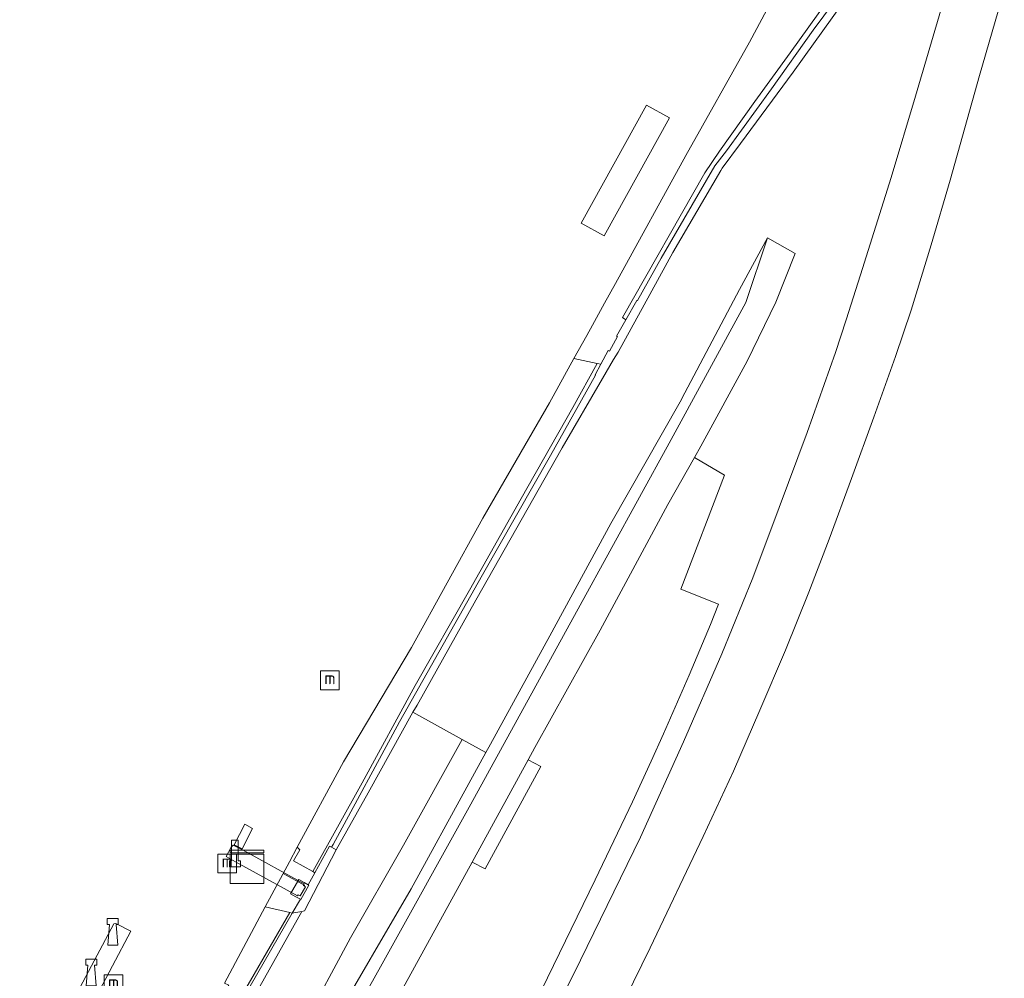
# Model space of a CAD drawing. Header units: metres. Extents: x 185049 to 189876, y 349292 to 352302.
# Tile 188 of 256: x 189630 to 189748, y 350515 to 350629. Entities that reach past the tile are written whole.
import ezdxf
from ezdxf.enums import TextEntityAlignment as Align

# ---------------------------------------------------------------- set-up
doc = ezdxf.new("R2010")
doc.units = ezdxf.units.M
for name, color, linetype, lineweight in [('B-WE-GR-GRAS-GV', 60, 'Continuous', 13), ('B-WE-GW-TALUD_KRUIN-G', 90, 'Continuous', 18), ('B-WE-GW-TALUD_TEEN-G', 90, 'Continuous', 18), ('B-WE-IE-MEUBILAIR_WATERWEGMEUBILAIR-S', 150, 'Continuous', 25), ('B-WE-IE-TERREINAFSCHEIDING_KUNSTMATIG_HEKWERK-G', 20, 'IE-TERREINAFSCHEIDING-KUNSTMATIG', 18), ('B-WE-KL-DATA-S', 90, 'Continuous', 25), ('B-WE-KW-KUNSTWERK_BRUG-GV', 170, 'Continuous', 18), ('B-WE-KW-KUNSTWERK_LANDHOOFD-GV', 170, 'Continuous', 18), ('B-WE-KW-KUNSTWERK_PIJLER-S', 170, 'Continuous', 25), ('B-WE-KW-KUNSTWERK_STEIGER-GV', 170, 'Continuous', 18), ('B-WE-OB-BEKLEDING_STORTSTEEN-GV', 30, 'Continuous', 18), ('B-WE-OB-OEVERVOORZIENING-G', 7, 'Continuous', 18), ('B-WE-OG-WATER_HAVEN-GV', 170, 'Continuous', 18), ('B-WE-OG-WEG_TRAP-GV', 7, 'Continuous', 18), ('B-WE-VH-VERHARDING_ASFALT-GV', 252, 'Continuous', 18), ('B-WE-VH-VERHARDING_BETON-GV', 252, 'Continuous', 18), ('B-WE-VH-VERHARDING_STRAATBAKSTEEN-GV', 252, 'Continuous', 18), ('B-WE-VH-VERHARDING_TEGEL-GV', 252, 'Continuous', 18)]:
    doc.layers.add(name, color=color, linetype=linetype, lineweight=lineweight)
doc.styles.add('NLCS-ISO', font='NLCS-ISO.ttf')
doc.linetypes.add('IE-TERREINAFSCHEIDING-KUNSTMATIG', pattern='A,4,[82,NLCS.SHX,S=0.75,R=90,X=0,Y=0],4,-2', length=10)

# ---------------------------------------------------------------- blocks, each defined once
blk = doc.blocks.new('SIE-WATER_MEERPAAL-SO')
at = {"color": 0, "linetype": 'ByBlock', "lineweight": 18}
blk.add_lwpolyline([(-1.12, -1.12), (1.12, -1.12), (1.12, 1.12), (-1.12, 1.12)], close=True, dxfattribs=at)
at = {"color": 0, "linetype": 'ByBlock', "lineweight": 18, "style": 'NLCS-ISO'}
blk.add_text('m', height=1.5, dxfattribs=at).set_placement((0, 0.28), align=Align.MIDDLE_CENTER)
blk = doc.blocks.new('SIE-WATER_BOLDER-SO')
at = {"color": 0, "linetype": 'ByBlock', "lineweight": 18}
blk.add_lwpolyline([(0.4, 0.87), (0.6, -1.59), (-0.6, -1.59), (-0.4, 0.87), (-0.65, 0.87), (-0.65, 1.59), (0.65, 1.59), (0.65, 0.87)], close=True, dxfattribs=at)
blk = doc.blocks.new('SKW-PIJLER-SO')
at = {"color": 0, "linetype": 'ByBlock', "lineweight": 18}
blk.add_lwpolyline([(0.4, -0.87), (0.4, 1.59), (-0.4, 1.59), (-0.4, -0.87), (-0.65, -0.87), (-0.65, -1.59), (0.65, -1.59), (0.65, -0.87)], close=True, dxfattribs=at)
blk = doc.blocks.new('SKL-DATA_KAST-SO')
at = {"color": 0, "linetype": 'ByBlock', "lineweight": 18}
for points in [[(-2, 2), (2, 2), (2, 1.68), (-2, 1.68)], [(-2, 1.52), (2, 1.52), (2, -2), (-2, -2)]]:
    blk.add_lwpolyline(points, close=True, dxfattribs=at)

msp = doc.modelspace()

# ---------------------------------------------------------------- linework, layer by layer
at = {"layer": 'B-WE-GR-GRAS-GV'}
for points in [[(189671.306, 350538.437, 22.399), (189665.4142, 350527.8406, 22.3357), (189663.118, 350529.139, 21.101), (189663.874, 350530.455, 21.075), (189663.551, 350530.7429, 20.75), (189669.086, 350540.937, 20.75), (189677.174, 350554.562, 20.75), (189685.682, 350569.953, 20.75), (189693.648, 350583.721, 20.75), (189696.5586, 350589.0027, 20.75), (189699.3284, 350588.42, 22.3489), (189696.427, 350583.159, 22.485), (189690.272, 350572.314, 22.421), (189684.09, 350561.376, 22.477), (189677.611, 350550.02, 22.464)], [(189667.855, 350531.091, 22.528), (189667.6561, 350530.7451, 22.4214), (189667.417, 350530.887, 22.408), (189665.6621, 350527.7004, 22.4691), (189665.4142, 350527.8406, 22.3357), (189671.306, 350538.437, 22.399), (189677.611, 350550.02, 22.464), (189684.09, 350561.376, 22.477), (189690.272, 350572.314, 22.421), (189696.427, 350583.159, 22.485), (189699.3284, 350588.42, 22.3489), (189699.76, 350588.3284, 22.6019), (189699.072, 350587.054, 22.64), (189699.1384, 350587.0216, 22.6404), (189693.748, 350577.437, 22.584), (189685.663, 350563.198, 22.671), (189675.75, 350545.696, 22.623)], [(189660.221, 350501.202, 26.985), (189659.079, 350498.866, 27.035), (189652.477, 350502.493, 22.64), (189659.1047, 350514.1609, 22.4833), (189664.0841, 350523.1026, 22.6158), (189664.401, 350523.158, 22.552), (189668.2069, 350530.4183, 22.6396), (189672.025, 350537.237, 22.651), (189677.351, 350546.839, 22.666), (189683.204, 350543.607, 26.78), (189676.24, 350531.003, 26.841), (189669.896, 350519.941, 26.789), (189664.226, 350509.389, 26.81)], [(189662.572, 350500.195, 27.127), (189661.2269, 350497.8037, 27.129), (189659.079, 350498.866, 27.035), (189660.221, 350501.202, 26.985), (189664.226, 350509.389, 26.81), (189669.896, 350519.941, 26.789), (189676.24, 350531.003, 26.841), (189683.204, 350543.607, 26.78), (189686.059, 350542.057, 27.035), (189684.013, 350538.332, 27.022), (189677.129, 350525.798, 27.005), (189667.646, 350509.501, 27.026)], [(189657.965, 350514.879, 22.377), (189651.185, 350503.335, 22.52), (189649.861, 350504.013, 21.541), (189655.293, 350514.117, 21.545), (189655.379, 350514.292, 21.545), (189654.894, 350514.547, 20.75), (189659.7448, 350523.6392, 20.75), (189662.6533, 350522.9759, 22.2894)], [(189654.1126, 350507.3372, 22.3944), (189651.7165, 350503.1372, 22.4359), (189651.185, 350503.335, 22.52), (189657.965, 350514.879, 22.377), (189662.6533, 350522.9759, 22.2894), (189662.96, 350522.906, 22.432), (189657.9513, 350514.174, 22.4211)]]:
    msp.add_polyline3d(points, close=True, dxfattribs=at)
msp.add_polyline3d([(189675.9931, 350513.6225, 26.7963), (189684.4196, 350528.9808, 26.7963), (189685.9458, 350528.1715, 26.9368), (189692.6101, 350540.3755, 26.9368), (189691.0962, 350541.1498, 26.7963), (189691.9016, 350542.6178, 26.7963), (189699.6662, 350556.6289, 26.7696), (189707.7415, 350571.5919, 26.743), (189710.9335, 350577.2119, 26.743), (189714.4986, 350575.0762, 27.0034), (189709.3153, 350561.4894, 26.9679), (189713.8012, 350559.7105, 27.0205), (189712.8254, 350557.2877, 26.9938), (189710.2828, 350551.2466, 27.0027), (189707.2432, 350544.2606, 27.0116), (189705.755, 350540.9925, 27.0366), (189703.5449, 350536.1391, 27.0738), (189699.0713, 350526.8638, 27.0827), (189692.6743, 350513.7036, 27.0649)], dxfattribs=at)
at = {"layer": 'B-WE-GW-TALUD_KRUIN-G'}
for points in [[(189657.965, 350514.879, 22.377), (189662.6533, 350522.9759, 22.2894), (189662.96, 350522.906, 22.432), (189663.9299, 350524.5422, 22.6141), (189663.9822, 350524.513, 22.615), (189664.9542, 350526.2316, 22.5992), (189664.8743, 350526.2761, 22.5965), (189665.6621, 350527.7004, 22.4691), (189665.4142, 350527.8406, 22.3357), (189671.306, 350538.437, 22.399), (189677.611, 350550.02, 22.464), (189684.09, 350561.376, 22.477), (189690.272, 350572.314, 22.421), (189696.427, 350583.159, 22.485), (189699.3284, 350588.42, 22.3489), (189699.76, 350588.3284, 22.6019), (189700.6432, 350589.9636, 22.5842), (189700.7725, 350589.8884, 22.5833), (189701.7446, 350591.607, 22.5926), (189701.6369, 350591.6668, 22.5919), (189702.7341, 350593.5981, 22.5963), (189702.358, 350593.8968, 22.3541), (189712.179, 350611.121, 22.537), (189713.921, 350613.733, 22.869), (189718.132, 350619.637, 23.391), (189722.318, 350625.455, 24.102), (189726.789, 350631.653, 24.758)], [(189659.079, 350498.866, 27.035), (189660.221, 350501.202, 26.985), (189664.226, 350509.389, 26.81), (189669.896, 350519.941, 26.789), (189676.24, 350531.003, 26.841), (189683.204, 350543.607, 26.78)]]:
    msp.add_polyline3d(points, dxfattribs=at)
at = {"layer": 'B-WE-GW-TALUD_TEEN-G'}
for points in [[(189664.0841, 350523.1026, 22.6158), (189664.401, 350523.158, 22.552), (189668.2069, 350530.4183, 22.6396), (189672.025, 350537.237, 22.651), (189677.351, 350546.839, 22.666)], [(189664.0841, 350523.1026, 22.6158), (189659.1047, 350514.1609, 22.4833), (189652.477, 350502.493, 22.64)]]:
    msp.add_polyline3d(points, dxfattribs=at)
at = {"layer": 'B-WE-IE-TERREINAFSCHEIDING_KUNSTMATIG_HEKWERK-G'}
msp.add_polyline3d([(189661.8745, 350527.6312, 23.78), (189664.447, 350526.177, 23.783)], dxfattribs=at)
at = {"layer": 'B-WE-KW-KUNSTWERK_BRUG-GV'}
msp.add_polyline3d([(189664.545, 350526.0456, 22.5144), (189663.9123, 350524.9563, 22.5144), (189663.6606, 350525.0847, 22.5144), (189663.5665, 350524.9476, 22.5322), (189656.1965, 350529.0235, 23.5751), (189655.0647, 350529.6396, 23.5396), (189655.6921, 350530.7662, 23.5455), (189655.8999, 350530.9785, 23.5692), (189657.0459, 350530.4363, 23.5633), (189664.3822, 350526.3693, 22.4966), (189664.2848, 350526.1947, 22.5144)], close=True, dxfattribs=at)
at = {"layer": 'B-WE-KW-KUNSTWERK_LANDHOOFD-GV'}
msp.add_polyline3d([(189664.9542, 350526.2316, 22.5992), (189663.9822, 350524.513, 22.615), (189663.9299, 350524.5422, 22.6141), (189663.3822, 350524.8472, 22.605), (189662.747, 350525.207, 21.8821), (189663.7271, 350526.9177, 21.836), (189664.3876, 350526.5467, 22.58), (189664.8743, 350526.2761, 22.5965)], close=True, dxfattribs=at)
at = {"layer": 'B-WE-KW-KUNSTWERK_STEIGER-GV'}
msp.add_polyline3d([(189634.515, 350503.337, 22.106), (189632.3588, 350499.2612, 22.106), (189630.52, 350500.234, 22.264), (189630.4559, 350500.4417, 22.2431), (189635.997, 350510.913, 22.278), (189641.666, 350521.6077, 22.2531), (189641.9337, 350521.6702, 22.2465), (189643.7153, 350520.728, 22.09), (189641.531, 350516.599, 22.09)], close=True, dxfattribs=at)
at = {"layer": 'B-WE-OB-BEKLEDING_STORTSTEEN-GV'}
msp.add_polyline3d([(189665.6621, 350527.7004, 22.4691), (189664.8743, 350526.2761, 22.5965), (189664.3876, 350526.5467, 22.58), (189663.7271, 350526.9177, 21.836), (189662.747, 350525.207, 21.8821), (189663.3822, 350524.8472, 22.605), (189663.9299, 350524.5422, 22.6141), (189662.96, 350522.906, 22.432), (189662.6533, 350522.9759, 22.2894), (189659.7448, 350523.6392, 20.75), (189662.616, 350529.021, 20.75), (189663.551, 350530.7429, 20.75), (189663.874, 350530.455, 21.075), (189663.118, 350529.139, 21.101), (189665.4142, 350527.8406, 22.3357)], close=True, dxfattribs=at)
at = {"layer": 'B-WE-OB-OEVERVOORZIENING-G'}
for points in [[(189696.5586, 350589.0027, 20.75), (189693.648, 350583.721, 20.75), (189685.682, 350569.953, 20.75), (189677.174, 350554.562, 20.75), (189669.086, 350540.937, 20.75), (189663.551, 350530.7429, 20.75)], [(189663.551, 350530.7429, 20.75), (189662.616, 350529.021, 20.75), (189659.7448, 350523.6392, 20.75), (189654.894, 350514.547, 20.75)]]:
    msp.add_polyline3d(points, dxfattribs=at)
at = {"layer": 'B-WE-OG-WATER_HAVEN-GV'}
msp.add_polyline3d([(189725.525, 350641.713, 20.75), (189717.501, 350626.689, 20.75), (189709.883, 350613.203, 20.75), (189701.492, 350597.955, 20.75), (189700.1999, 350595.6103, 20.75), (189698.7507, 350592.9804, 20.75), (189698.0718, 350591.7485, 20.75), (189696.5586, 350589.0027, 20.75), (189693.648, 350583.721, 20.75), (189685.682, 350569.953, 20.75), (189677.174, 350554.562, 20.75), (189669.086, 350540.937, 20.75), (189663.551, 350530.7429, 20.75), (189662.616, 350529.021, 20.75), (189659.7448, 350523.6392, 20.75), (189654.894, 350514.547, 20.75)], dxfattribs=at)
msp.add_polyline3d([(189705.19, 350619.212, 20.75), (189697.405, 350605.144, 20.75), (189700.156, 350603.621, 20.75), (189707.931, 350617.708, 20.75)], close=True, dxfattribs=at)
at = {"layer": 'B-WE-OG-WEG_TRAP-GV'}
msp.add_polyline3d([(189658.22, 350532.982, 20.808), (189656.9682, 350530.5432, 23.177), (189656.015, 350531.033, 23.166), (189657.292, 350533.497, 20.779)], close=True, dxfattribs=at)
at = {"layer": 'B-WE-VH-VERHARDING_ASFALT-GV'}
for points in [[(189747.8743, 350632.8943, 26.3416), (189746.4186, 350627.9547, 26.4127), (189744.9124, 350622.7466, 26.5282), (189741.4102, 350610.2566, 26.5986), (189739.168, 350602.5507, 26.7142), (189736.7798, 350594.7529, 26.7853), (189734.8813, 350589.2399, 26.8119), (189732.3255, 350582.0077, 26.8386), (189729.6651, 350574.6891, 26.8386), (189726.9846, 350567.4849, 26.8653), (189724.5659, 350561.159, 26.8564), (189721.7718, 350554.2444, 26.8386), (189718.7369, 350547.0759, 26.8208), (189715.5715, 350539.8109, 26.9008), (189711.9765, 350532.0141, 26.9275), (189705.6438, 350518.7418, 26.9453), (189700.6578, 350508.6317, 26.9364)], [(189691.5503, 350505.678, 27.0052), (189697.3343, 350517.2742, 26.9785), (189704.4919, 350531.9411, 26.9785), (189709.6192, 350543.2899, 26.9874), (189714.1913, 350553.8027, 26.9607), (189717.8953, 350562.8682, 26.9607), (189721.0449, 350571.2508, 26.9519), (189724.3573, 350580.1963, 26.9519), (189727.7311, 350589.7257, 26.8719), (189729.0008, 350593.6185, 26.8807), (189730.708, 350598.9663, 26.8274), (189734.3871, 350610.5669, 26.7474), (189737.2863, 350620.2603, 26.543), (189740.5201, 350631.2173, 26.4007)], [(189658.6846, 350490.0395, 27.3512), (189673.6834, 350516.8324, 27.1778), (189684.2528, 350535.8664, 27.1778), (189697.2848, 350559.5957, 27.0978), (189707.9239, 350578.91, 27.0578), (189717.0503, 350595.6603, 27.0978), (189719.623, 350603.379, 26.894), (189722.9188, 350601.5086, 26.9387), (189720.6135, 350595.7011, 26.7296), (189717.2084, 350588.6649, 26.7163), (189711.6837, 350578.5554, 26.7563), (189710.9335, 350577.2119, 26.743), (189707.7415, 350571.5919, 26.743), (189699.6662, 350556.6289, 26.7696), (189691.9016, 350542.6178, 26.7963), (189691.0962, 350541.1498, 26.7963), (189684.4196, 350528.9808, 26.7963), (189675.9931, 350513.6225, 26.7963)]]:
    msp.add_polyline3d(points, dxfattribs=at)
at = {"layer": 'B-WE-VH-VERHARDING_BETON-GV'}
msp.add_polyline3d([(189728.658, 350631.438, 25.137), (189722.704, 350623.113, 24.18), (189716.401, 350614.615, 23.352), (189714.224, 350611.683, 23.037), (189714.0588, 350611.4008, 23.0276), (189708.344, 350601.635, 22.701), (189704.9285, 350595.4125, 22.6586), (189701.811, 350589.77, 22.753), (189701.284, 350588.865, 22.753), (189699.9731, 350586.6149, 22.7447), (189695.157, 350578.348, 22.714), (189684.865, 350560.182, 22.61), (189677.854, 350547.697, 22.662), (189677.351, 350546.839, 22.666), (189672.025, 350537.237, 22.651), (189668.2069, 350530.4183, 22.6396), (189667.6561, 350530.7451, 22.4214), (189667.855, 350531.091, 22.528), (189675.75, 350545.696, 22.623), (189685.663, 350563.198, 22.671), (189693.748, 350577.437, 22.584), (189699.1384, 350587.0216, 22.6404), (189699.072, 350587.054, 22.64), (189699.76, 350588.3284, 22.6019), (189700.6432, 350589.9636, 22.5842), (189700.7725, 350589.8884, 22.5833), (189701.7446, 350591.607, 22.5926), (189701.6369, 350591.6668, 22.5919), (189702.7341, 350593.5981, 22.5963), (189704.061, 350595.933, 22.601), (189704.123, 350595.8956, 22.6006), (189706.962, 350600.952, 22.74), (189713.367, 350611.952, 22.882), (189714.764, 350613.741, 22.925), (189720.097, 350621.144, 23.762), (189725.086, 350628.119, 24.598), (189728.902, 350633.313, 25.155)], dxfattribs=at)
msp.add_polyline3d([(189668.2069, 350530.4183, 22.6396), (189664.401, 350523.158, 22.552), (189664.0841, 350523.1026, 22.6158), (189663.1458, 350522.9385, 22.4908), (189662.96, 350522.906, 22.432), (189663.9299, 350524.5422, 22.6141), (189663.9822, 350524.513, 22.615), (189664.9542, 350526.2316, 22.5992), (189664.8743, 350526.2761, 22.5965), (189665.6621, 350527.7004, 22.4691), (189667.417, 350530.887, 22.408), (189667.6561, 350530.7451, 22.4214)], close=True, dxfattribs=at)
at = {"layer": 'B-WE-VH-VERHARDING_STRAATBAKSTEEN-GV'}
msp.add_polyline3d([(189657.9513, 350514.174, 22.4211), (189662.96, 350522.906, 22.432), (189663.1458, 350522.9385, 22.4908), (189664.0841, 350523.1026, 22.6158), (189659.1047, 350514.1609, 22.4833)], dxfattribs=at)
at = {"layer": 'B-WE-VH-VERHARDING_TEGEL-GV'}
msp.add_polyline3d([(189667.646, 350509.501, 27.026), (189677.129, 350525.798, 27.005), (189684.013, 350538.332, 27.022), (189686.059, 350542.057, 27.035), (189686.604, 350543.05, 27.052), (189693.682, 350555.934, 26.983), (189700.951, 350569.319, 26.94), (189709.217, 350583.823, 26.871), (189709.782, 350584.898, 26.872), (189716.277, 350597.241, 26.884), (189719.623, 350603.379, 26.894), (189717.0503, 350595.6603, 27.0978), (189707.9239, 350578.91, 27.0578), (189697.2848, 350559.5957, 27.0978), (189684.2528, 350535.8664, 27.1778), (189673.6834, 350516.8324, 27.1778), (189658.6846, 350490.0395, 27.3512)], dxfattribs=at)

# ---------------------------------------------------------------- block references
at = {"layer": 'B-WE-IE-MEUBILAIR_WATERWEGMEUBILAIR-S'}
for name, p in [('SIE-WATER_MEERPAAL-SO', (189667.45, 350550.642, 25.473)), ('SIE-WATER_MEERPAAL-SO', (189655.2, 350528.815, 25.474)), ('SIE-WATER_BOLDER-SO', (189641.552, 350520.673, 22.3)), ('SIE-WATER_BOLDER-SO', (189638.986, 350515.83, 22.3)), ('SIE-WATER_MEERPAAL-SO', (189641.6501, 350514.4025, 26.482))]:
    msp.add_blockref(name, p, dxfattribs=at)
at = {"layer": 'B-WE-KL-DATA-S'}
msp.add_blockref('SKL-DATA_KAST-SO', (189657.557, 350528.412, 25.569), dxfattribs=at)
at = {"layer": 'B-WE-KW-KUNSTWERK_PIJLER-S'}
msp.add_blockref('SKW-PIJLER-SO', (189656.1265, 350530.0092, 23.5413), dxfattribs=at)

doc.saveas('drawing.dxf')
